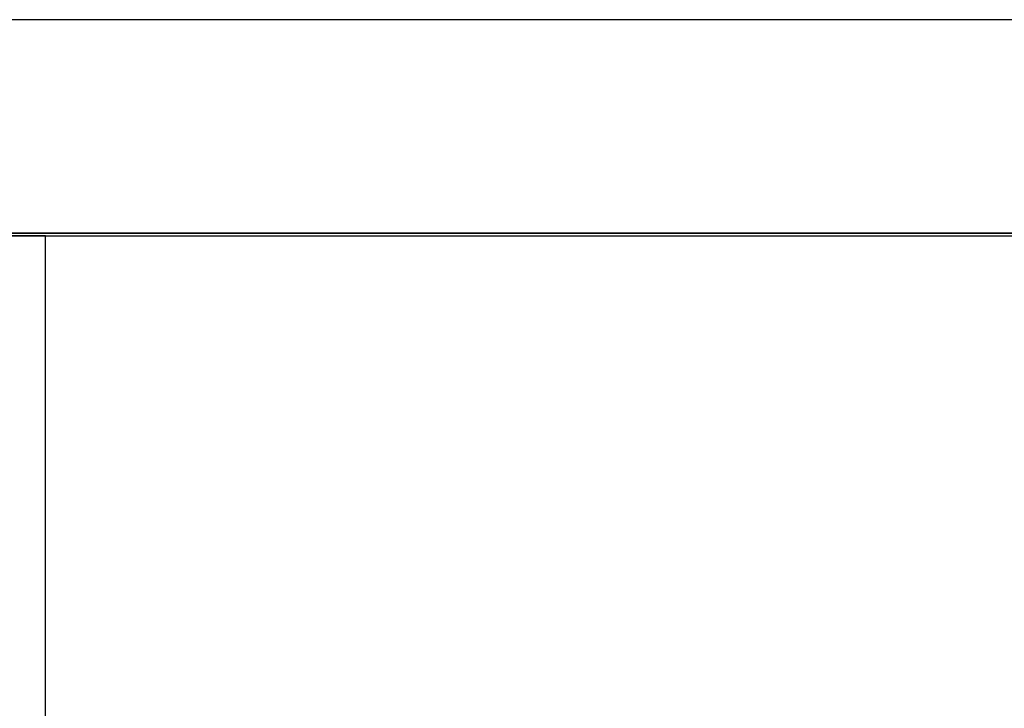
# Model space of a CAD drawing. Header units: metres. Extents: x 391.1 to 427.5, y 12.8 to 28.4.
# Tile 100 of 195: x 403.339 to 404.023, y 27.75 to 28.228. Entities that reach past the tile are written whole.
import ezdxf

# ---------------------------------------------------------------- set-up
doc = ezdxf.new("R2010")
doc.units = ezdxf.units.M
doc.layers.add('01_SUELOS', color=7, linetype='Continuous', lineweight=25, true_color=0x007f00)
doc.layers.add('A-WALL-____-MCUT', color=7, linetype='Continuous', lineweight=25)
doc.layers.add('A-WALL-____-OTLN', color=7, linetype='Continuous', lineweight=25)

# ---------------------------------------------------------------- blocks, each defined once
blk = doc.blocks.new('Family - Evans PA-152341-03_ELEC_P0A')
at = {"layer": 'A-WALL-____-MCUT', "color": 253, "true_color": 0xaaaaaa}
for p, q in [((4.42866, 0), (4.42866, 0.1)), ((2.08, 0), (4.42866, 0))]:
    blk.add_line(p, q, dxfattribs=at)
at = {"layer": 'A-WALL-____-OTLN', "color": 253, "true_color": 0xaaaaaa}
for p, q in [((4.42866, 0), (4.42866, 0.1)), ((0, 0), (4.42866, 0))]:
    blk.add_line(p, q, dxfattribs=at)
at = {"layer": 'A-WALL-____-OTLN', "color": 253, "lineweight": 18, "true_color": 0xaaaaaa}
blk.add_line((0, 0), (4.42866, 0), dxfattribs=at)
blk = doc.blocks.new('Family - LONDR55-XX_ZZ-ARQ-CAA-M3D-Londres55-152374-03_ELEC_P0A')
at = {"layer": '01_SUELOS', "color": 9, "true_color": 0xaad4aa}
for p, q in [((9.46832, 2.15436), (1.8984, 2.15436)), ((1.8984, 2.15436), (9.46832, 2.15436))]:
    blk.add_line(p, q, dxfattribs=at)
blk = doc.blocks.new('Family - Evans PA-152430-03_ELEC_P0A')
at = {"layer": 'A-WALL-____-MCUT', "color": 253, "true_color": 0xaaaaaa}
for p, q in [((2.51873, 0.15), (0, 0.15)), ((0, 0), (2.41873, 0))]:
    blk.add_line(p, q, dxfattribs=at)
at = {"layer": 'A-WALL-____-OTLN', "color": 253, "true_color": 0xaaaaaa}
for p, q in [((2.51873, 0.15), (0, 0.15)), ((0, 0), (2.51873, 0))]:
    blk.add_line(p, q, dxfattribs=at)
blk = doc.blocks.new('LONDR55-XX_ZZ-ARQ-CAA-M3D-Londres55_ifc-1-03_ELEC_P0A')
at = {"layer": '01_SUELOS', "color": 253, "lineweight": 18, "true_color": 0xaaaaaa}
blk.add_blockref('Family - LONDR55-XX_ZZ-ARQ-CAA-M3D-Londres55-152374-03_ELEC_P0A', (401.35874, 25.92572), dxfattribs=at)
at = {"layer": 'A-WALL-____-OTLN', "color": 253, "lineweight": 18, "true_color": 0xaaaaaa}
blk.add_blockref('Family - Evans PA-152430-03_ELEC_P0A', (403.25714, 28.07825), dxfattribs=at)
at = {"layer": 'A-WALL-____-OTLN', "color": 253, "lineweight": 18, "true_color": 0xaaaaaa, "rotation": 90}
blk.add_blockref('Family - Evans PA-152341-03_ELEC_P0A', (403.35714, 23.64959), dxfattribs=at)

msp = doc.modelspace()

# ---------------------------------------------------------------- block references
at = {"lineweight": 5}
msp.add_blockref('LONDR55-XX_ZZ-ARQ-CAA-M3D-Londres55_ifc-1-03_ELEC_P0A', (0, 0), dxfattribs=at)

doc.saveas('drawing.dxf')
